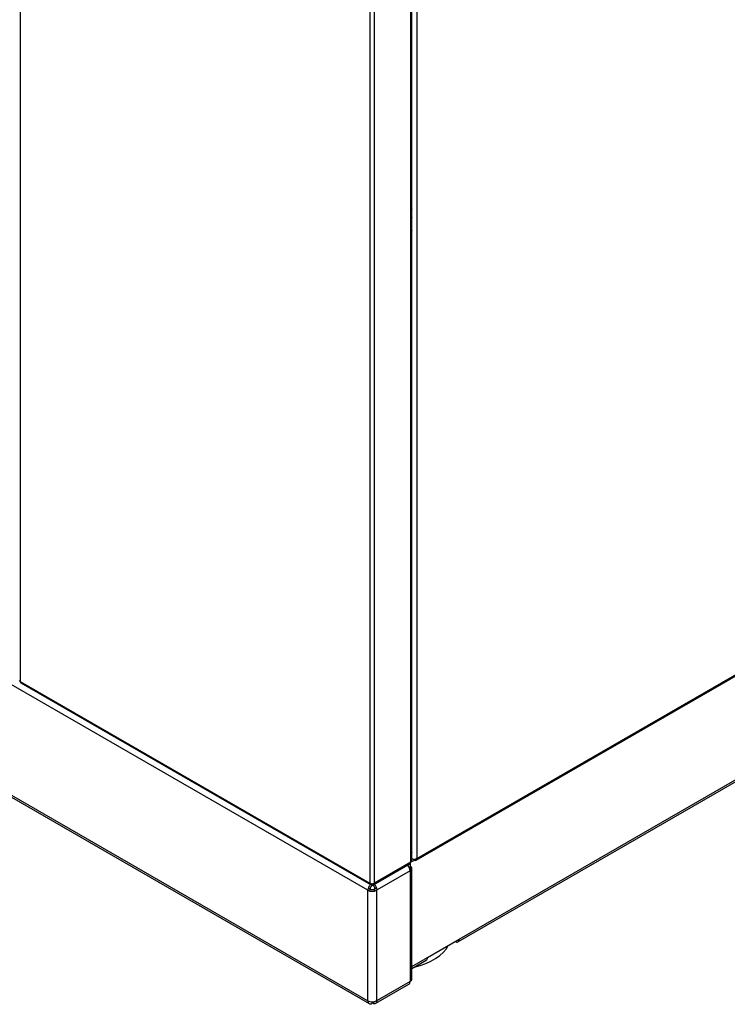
# Model space of a CAD drawing. Header units: millimetres. Extents: x 0 to 287, y 0 to 200.
# Tile 29 of 33: x 231 to 255, y 76 to 109. Entities that reach past the tile are written whole.
import ezdxf

# ---------------------------------------------------------------- set-up
doc = ezdxf.new("R2010")
doc.units = ezdxf.units.MM
doc.layers.add('134.132_BW4_CTM-', color=7, linetype='Continuous')
doc.layers.add('Standard', color=7, linetype='Continuous')

# ---------------------------------------------------------------- blocks, each defined once
blk = doc.blocks.new('SE')
at = {"layer": '134.132_BW4_CTM-', "color": 7, "linetype": 'Continuous'}
for p, q in [((231.031, 121.391), (231.031, 86.83)), ((244.175, 80.88), (244.175, 115.467)), ((244.345, 115.467), (244.345, 80.88)), ((244.14, 80.768), (244.14, 115.333)), ((244.171, 80.811), (244.171, 115.376)), ((242.762, 114.618), (242.762, 80.058)), ((242.91, 114.618), (242.91, 80.058)), ((244.171, 104.687), (244.175, 104.689)), ((244.175, 102.94), (244.171, 102.938)), ((244.175, 102.698), (244.171, 102.696)), ((244.175, 102.419), (244.171, 102.417)), ((244.175, 102.258), (244.171, 102.255)), ((244.175, 101.97), (244.171, 101.968)), ((244.175, 101.644), (244.171, 101.641)), ((244.32, 80.825), (277.384, 99.915)), ((244.345, 80.88), (277.409, 99.97)), ((244.171, 97.339), (244.175, 97.341)), ((244.175, 97.259), (244.171, 97.257)), ((244.175, 95.505), (244.171, 95.503)), ((244.171, 95.44), (244.175, 95.442)), ((244.171, 95.236), (244.175, 95.238)), ((244.171, 95.114), (244.175, 95.116)), ((244.175, 94.912), (244.171, 94.909)), ((244.171, 94.583), (244.175, 94.585)), ((244.175, 94.463), (244.171, 94.46)), ((245.721, 78.084), (272.004, 93.259)), ((245.763, 78.176), (272.046, 93.35)), ((244.171, 89.574), (244.175, 89.571)), ((244.171, 89.492), (244.175, 89.49)), ((244.171, 89.371), (244.175, 89.369)), ((244.171, 88.799), (244.175, 88.797)), ((242.703, 79.818), (230.647, 86.778)), ((231.031, 86.83), (242.762, 80.058)), ((231.052, 86.782), (242.783, 80.01)), ((230.74, 83.009), (242.703, 76.102)), ((230.738, 82.943), (242.744, 76.011)), ((244.171, 81.437), (244.175, 81.44)), ((244.175, 81.358), (244.171, 81.356)), ((244.171, 81.298), (244.175, 81.301)), ((244.175, 81.093), (244.171, 81.09)), ((242.898, 80.015), (244.119, 80.72)), ((242.92, 80.063), (244.14, 80.768)), ((244.117, 80.719), (244.117, 80.634)), ((244.164, 80.789), (244.175, 80.782)), ((244.175, 80.782), (244.26, 80.831)), ((244.345, 80.88), (244.26, 80.831)), ((244.117, 80.471), (243.007, 79.83)), ((244.046, 80.678), (244.046, 80.653)), ((244.117, 80.634), (244.117, 80.471)), ((244.117, 80.471), (244.117, 76.756)), ((244.175, 76.837), (244.175, 80.552)), ((242.836, 80.015), (242.762, 80.058)), ((242.836, 80.04), (242.836, 80.015)), ((242.844, 80.04), (242.844, 79.981)), ((242.846, 80.021), (242.91, 80.058)), ((242.864, 80.042), (242.864, 80.031)), ((242.865, 79.993), (242.923, 80.027)), ((242.91, 80.058), (242.92, 80.063)), ((242.703, 76.102), (242.703, 79.818)), ((242.773, 79.858), (242.715, 79.892)), ((242.773, 79.791), (242.773, 79.858)), ((242.844, 79.981), (242.803, 80.005)), ((242.864, 80.013), (242.864, 79.994)), ((242.864, 79.994), (242.865, 79.993)), ((242.915, 79.858), (242.936, 79.871)), ((242.915, 79.858), (242.915, 79.791)), ((242.936, 79.871), (242.994, 79.904)), ((242.985, 79.818), (243.007, 79.83)), ((242.985, 79.818), (242.985, 76.102)), ((244.702, 77.563), (245.763, 78.176)), ((244.175, 77.259), (244.702, 77.563)), ((244.175, 77.192), (244.66, 77.472)), ((244.117, 76.756), (243.007, 76.115)), ((242.965, 76.023), (244.075, 76.664)), ((242.844, 76.021), (242.844, 76.069)), ((242.864, 76.034), (242.864, 76.069)), ((242.985, 76.102), (242.865, 76.033)), ((243.007, 76.115), (242.985, 76.102)), ((242.865, 76.033), (242.864, 76.034))]:
    blk.add_line(p, q, dxfattribs=at)
for centre, major_axis, start_param, end_param in [((231.105, 86.873), (0.105, 0), 3.141593, 3.926991), ((231.105, 86.873), (0.0525, 0.0909), 2.356194, 3.141593), ((244.066, 80.811), (-0.0525, 0.0909), 3.141593, 3.926991), ((244.066, 80.811), (-0.105, 0), 2.356194, 3.141593), ((244.26, 80.929), (0.12, 0), 3.926991, 5.497787), ((244.26, 80.929), (-0.06, 0.104), 2.356194, 3.926991), ((243.975, 80.552), (0.1, -0.173), 0.785398, 1.946642), ((243.975, 80.552), (-0.2, 0), 2.356194, 3.926991), ((242.836, 80.1), (0.0525, 0.0909), 2.356194, 3.926991), ((242.836, 80.1), (-0.105, 0), 0.785398, 2.356194), ((242.846, 80.106), (-0.0525, 0.0909), 2.356194, 3.926991), ((242.865, 79.911), (0.1, -0.173), 0.785398, 1.932163), ((242.844, 79.899), (0.1, 0.173), 1.23809, 2.356194), ((242.844, 79.899), (-0.2, 0), 0.785398, 2.356194), ((242.844, 79.899), (-0.05, -0.0866), 3.926991, 5.497787), ((242.844, 79.899), (0.1, 0), 3.926991, 5.497787), ((242.865, 79.911), (-0.05, 0.0866), 3.926991, 5.497787), ((245.621, 78.257), (-0.1, 0.173), 2.356194, 3.926991), ((243.539, 78.275), (1.935, 0), 5.090708, 6.002174), ((244.56, 77.645), (-0.1, 0.173), 3.141593, 3.926991), ((243.975, 76.837), (-0.1, 0.173), 3.141593, 3.926991), ((243.975, 76.837), (-0.2, 0), 2.356194, 3.141593), ((242.844, 76.184), (0.2, 0), 3.926991, 5.497787), ((242.844, 76.184), (0.1, 0.173), 2.356194, 3.926991), ((242.865, 76.196), (-0.1, 0.173), 2.356194, 3.926991)]:
    blk.add_ellipse(centre, major_axis=major_axis, ratio=0.57735, start_param=start_param, end_param=end_param, dxfattribs=at)

msp = doc.modelspace()

# ---------------------------------------------------------------- block references
at = {"layer": 'Standard'}
msp.add_blockref('SE', (0, 0), dxfattribs=at)

doc.saveas('drawing.dxf')
